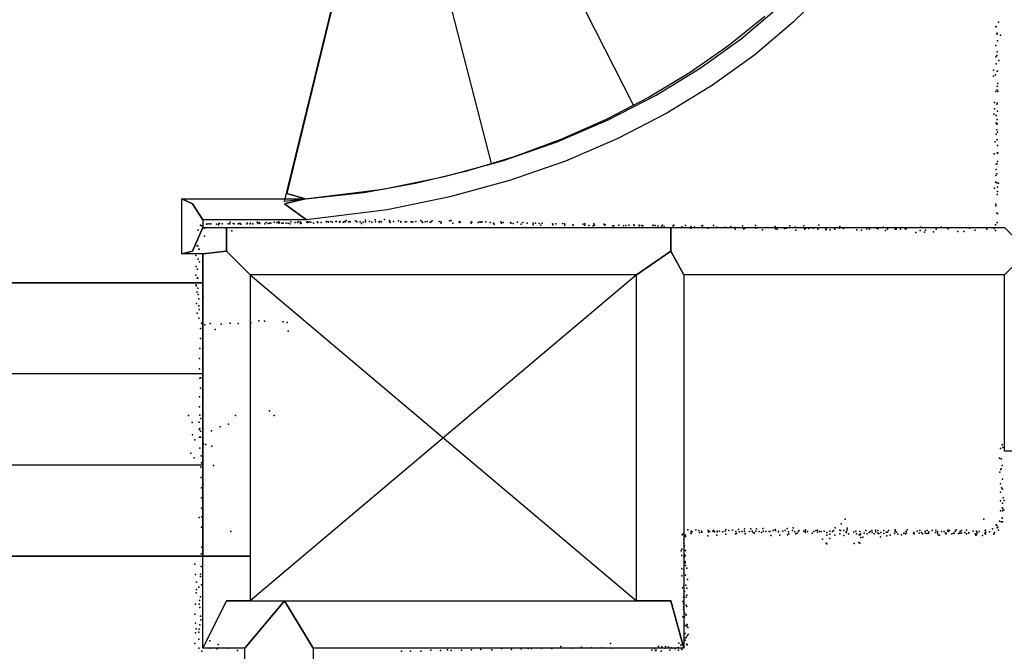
# Model space of a CAD drawing. Header units: millimetres. Extents: x -44220 to 35132, y -40846 to 67550.
# Tile 13 of 27: x -4849 to -2471, y 2621 to 4147. Entities that reach past the tile are written whole.
import ezdxf

# ---------------------------------------------------------------- set-up
doc = ezdxf.new("R2010")
doc.units = ezdxf.units.MM
for name, color, linetype in [('HWALLS', 32, 'Continuous'), ('P', 9, 'Continuous'), ('ROOMS', 1, 'Continuous'), ('STRUCTS', 4, 'Continuous'), ('WALLS', 3, 'Continuous')]:
    doc.layers.add(name, color=color, linetype=linetype)

msp = doc.modelspace()

# ---------------------------------------------------------------- linework, layer by layer
at = {"layer": 'HWALLS'}
for points in [[(-2895.5352, 4224.9854), (-2980.3532, 4141.1321), (-3073.6546, 4062.2486), (-3175.4119, 3988.8074), (-3285.5954, 3921.2762), (-3404.1747, 3860.1175), (-3531.1201, 3805.7888), (-3666.4031, 3758.7422), (-3809.9984, 3719.4257), (-3961.8832, 3688.2838), (-4156.2812, 3663.95), (-4210.05, 3702.05), (-4159.4308, 3714.75), (-3972.0567, 3738.0547), (-3823.3805, 3768.4314), (-3683.0532, 3806.7361), (-3551.0688, 3852.508), (-3427.42, 3905.2872), (-3312.0992, 3964.6142), (-3205.0986, 4030.0304), (-3106.4103, 4101.0778), (-3016.0266, 4177.2991)], [(-4457.7, 3714.75), (-4159.4308, 3714.75), (-4210.05, 3702.05), (-4156.2812, 3663.95), (-4406.9, 3663.95), (-4432.3, 3702.05), (-4457.7, 3714.75)], [(-4457.7, 3581.4), (-4457.7, 3714.75), (-4432.3, 3702.05), (-4406.9, 3663.95), (-4406.9, 3644.9), (-4432.3, 3587.75), (-4457.7, 3581.4)], [(-4406.9, 3581.4), (-4457.7, 3581.4), (-4432.3, 3587.75), (-4406.9, 3644.9), (-4349.75, 3644.9), (-4349.75, 3587.75), (-4406.9, 3581.4)]]:
    msp.add_lwpolyline(points, dxfattribs=at)
at = {"layer": 'P'}
for p in [(-2485, 4141), (-2491, 4131), (-2490, 4130), (-2489, 4112), (-2488, 4115), (-2487, 4096), (-2480, 4110), (-2491, 4085), (-2488, 4070), (-2491, 4058), (-2489, 4061), (-2484, 4049), (-2497, 4025), (-2490, 4041), (-2488, 4023), (-2487, 4023), (-2497, 4011), (-2492, 4014), (-2491, 3974), (-2488, 3987), (-2488, 3978), (-2486, 3993), (-2486, 3974), (-2494, 3947), (-2494, 3932), (-2489, 3943), (-2488, 3946), (-2487, 3926), (-2496, 3919), (-2490, 3916), (-2488, 3906), (-2490, 3898), (-2489, 3895), (-2489, 3881), (-2488, 3896), (-2490, 3871), (-2488, 3857), (-2487, 3876), (-2493, 3852), (-2487, 3843), (-2495, 3823), (-2488, 3825), (-2486, 3826), (-2490, 3798), (-2490, 3785), (-2489, 3799), (-2487, 3805), (-2491, 3771), (-2489, 3775), (-2494, 3740), (-2492, 3755), (-2489, 3753), (-2487, 3743), (-2485, 3752), (-2488, 3725), (-2487, 3732), (-2491, 3702), (-2491, 3698), (-3991, 3664), (-3968, 3665), (-2489, 3680), (-2487, 3679), (-4413, 3651), (-4410, 3649), (-4403, 3644), (-4398, 3653), (-4394, 3654), (-4389, 3654), (-4388, 3654), (-4374, 3653), (-4369, 3652), (-4368, 3654), (-4367, 3656), (-4360, 3654), (-4346, 3654), (-4342, 3654), (-4341, 3658), (-4334, 3655), (-4331, 3654), (-4322, 3654), (-4319, 3655), (-4317, 3655), (-4315, 3653), (-4301, 3654), (-4300, 3656), (-4299, 3656), (-4293, 3654), (-4292, 3656), (-4286, 3654), (-4276, 3658), (-4274, 3655), (-4271, 3657), (-4269, 3655), (-4257, 3654), (-4254, 3657), (-4249, 3655), (-4246, 3656), (-4243, 3656), (-4235, 3658), (-4228, 3657), (-4225, 3657), (-4223, 3659), (-4223, 3656), (-4222, 3657), (-4216, 3656), (-4213, 3656), (-4206, 3656), (-4201, 3656), (-4197, 3654), (-4194, 3659), (-4184, 3657), (-4178, 3657), (-4177, 3659), (-4172, 3659), (-4171, 3655), (-4169, 3656), (-4156, 3658), (-4154, 3659), (-4153, 3657), (-4150, 3659), (-4146, 3658), (-4140, 3656), (-4130, 3659), (-4130, 3658), (-4129, 3657), (-4121, 3657), (-4109, 3659), (-4107, 3660), (-4103, 3659), (-4103, 3658), (-4098, 3660), (-4094, 3658), (-4086, 3660), (-4084, 3660), (-4077, 3658), (-4075, 3660), (-4068, 3658), (-4065, 3660), (-4063, 3659), (-4061, 3662), (-4055, 3659), (-4052, 3660), (-4051, 3659), (-4038, 3661), (-4036, 3660), (-4035, 3659), (-4027, 3659), (-4024, 3655), (-4020, 3658), (-4014, 3663), (-4014, 3659), (-4004, 3660), (-3999, 3658), (-3990, 3659), (-3981, 3660), (-3981, 3658), (-3979, 3660), (-3975, 3659), (-3956, 3662), (-3956, 3660), (-3954, 3657), (-3946, 3660), (-3934, 3661), (-3929, 3660), (-3929, 3658), (-3918, 3659), (-3915, 3659), (-3904, 3659), (-3903, 3658), (-3900, 3659), (-3892, 3660), (-3880, 3662), (-3877, 3659), (-3876, 3657), (-3870, 3659), (-3865, 3660), (-3858, 3658), (-3855, 3659), (-3853, 3661), (-3836, 3660), (-3832, 3659), (-3831, 3656), (-3811, 3661), (-3807, 3662), (-3803, 3656), (-3788, 3659), (-3786, 3657), (-3785, 3659), (-3759, 3659), (-3759, 3656), (-3757, 3658), (-3742, 3657), (-3738, 3659), (-3735, 3658), (-3732, 3659), (-3723, 3659), (-3713, 3657), (-3705, 3656), (-3703, 3653), (-3687, 3659), (-3685, 3656), (-3681, 3657), (-3664, 3657), (-3662, 3656), (-3657, 3655), (-3647, 3658), (-3638, 3653), (-3634, 3657), (-3623, 3656), (-3609, 3656), (-3609, 3652), (-3603, 3656), (-3594, 3655), (-3590, 3651), (-3587, 3656), (-3562, 3654), (-3561, 3652), (-3554, 3654), (-3538, 3655), (-3533, 3654), (-3532, 3651), (-3513, 3651), (-3512, 3652), (-3488, 3653), (-3484, 3654), (-3484, 3651), (-3474, 3650), (-3464, 3649), (-3462, 3654), (-3461, 3651), (-3438, 3653), (-3436, 3651), (-3435, 3652), (-3416, 3649), (-3414, 3649), (-3402, 3651), (-3391, 3649), (-3385, 3650), (-3378, 3651), (-3366, 3652), (-3365, 3650), (-3353, 3651), (-3353, 3646), (-3347, 3650), (-3344, 3649), (-3320, 3650), (-3319, 3651), (-3314, 3650), (-3308, 3649), (-3299, 3648), (-3296, 3651), (-3292, 3648), (-3271, 3650), (-3271, 3646), (-3269, 3651), (-3250, 3647), (-3241, 3650), (-3228, 3648), (-3228, 3644), (-3219, 3646), (-3219, 3646), (-3201, 3649), (-3200, 3650), (-3197, 3645), (-3187, 3644), (-3173, 3650), (-3167, 3645), (-3165, 3646), (-3147, 3645), (-3143, 3645), (-3132, 3645), (-3131, 3648), (-3122, 3645), (-3121, 3641), (-3103, 3649), (-3101, 3642), (-3098, 3643), (-3072, 3650), (-3071, 3644), (-3066, 3645), (-3055, 3640), (-3044, 3645), (-3024, 3648), (-3023, 3642), (-3019, 3641), (-3002, 3643), (-2998, 3644), (-2989, 3649), (-2976, 3646), (-2955, 3649), (-2953, 3641), (-2951, 3643), (-2943, 3643), (-2932, 3644), (-2921, 3641), (-2919, 3651), (-2902, 3640), (-2901, 3642), (-2891, 3640), (-2881, 3643), (-2880, 3641), (-2869, 3644), (-2868, 3648), (-2860, 3643), (-2858, 3644), (-2827, 3640), (-2803, 3644), (-2803, 3642), (-2796, 3641), (-2779, 3644), (-2775, 3642), (-2763, 3646), (-2753, 3641), (-2734, 3641), (-2732, 3641), (-2721, 3641), (-2717, 3645), (-2710, 3642), (-2708, 3642), (-2672, 3646), (-2635, 3641), (-2623, 3646), (-2606, 3642), (-2555, 3644), (-2513, 3641), (-2495, 3643), (-2492, 3652), (-2488, 3657), (-4418, 3639), (-4403, 3624), (-4337, 3637), (-2974, 3639), (-2816, 3639), (-2758, 3638), (-2684, 3633), (-2674, 3638), (-2663, 3634), (-2661, 3639), (-2642, 3635), (-2583, 3636), (-2568, 3636), (-2541, 3639), (-2492, 3638), (-4421, 3601), (-4420, 3615), (-4419, 3601), (-4417, 3593), (-4416, 3593), (-4424, 3578), (-4418, 3569), (-4423, 3551), (-4420, 3545), (-4415, 3562), (-4424, 3530), (-4421, 3524), (-4419, 3523), (-4407, 3535), (-4423, 3507), (-4423, 3504), (-4419, 3512), (-4419, 3499), (-4421, 3489), (-4418, 3483), (-4406, 3479), (-4422, 3462), (-4417, 3473), (-4417, 3456), (-4421, 3438), (-4417, 3426), (-4416, 3447), (-4410, 3414), (-4409, 3413), (-4402, 3410), (-4389, 3413), (-4363, 3412), (-4341, 3414), (-4322, 3413), (-4291, 3415), (-4272, 3420), (-4258, 3419), (-4213, 3417), (-4203, 3416), (-4413, 3401), (-4377, 3399), (-4201, 3395), (-4413, 3377), (-4414, 3353), (-4415, 3329), (-4415, 3304), (-4414, 3281), (-4412, 3282), (-4415, 3236), (-4413, 3257), (-4415, 3212), (-4442, 3191), (-4414, 3192), (-4328, 3191), (-4246, 3202), (-4235, 3191), (-4433, 3174), (-4416, 3175), (-4412, 3184), (-4365, 3164), (-4345, 3170), (-4432, 3144), (-4416, 3157), (-4414, 3160), (-4413, 3153), (-4386, 3154), (-4426, 3132), (-4415, 3139), (-4413, 3139), (-4405, 3122), (-4400, 3121), (-4385, 3117), (-2476, 3120), (-4436, 3100), (-4414, 3112), (-4411, 3094), (-2480, 3111), (-2474, 3114), (-4428, 3089), (-4410, 3077), (-4381, 3070), (-2482, 3088), (-2478, 3086), (-2476, 3070), (-4412, 3066), (-2481, 3054), (-2479, 3061), (-2478, 3062), (-4411, 3041), (-2480, 3026), (-2475, 3037), (-4410, 3016), (-2480, 3006), (-2477, 3016), (-2475, 3013), (-4410, 2992), (-2480, 2985), (-2475, 2979), (-2473, 2992), (-2471, 2986), (-4410, 2967), (-2480, 2961), (-2475, 2968), (-2475, 2966), (-2475, 2961), (-2472, 2963), (-4416, 2945), (-4409, 2946), (-2865, 2929), (-2855, 2941), (-2520, 2941), (-2490, 2927), (-2482, 2936), (-2478, 2934), (-2476, 2944), (-2476, 2943), (-2475, 2934), (-4410, 2921), (-4339, 2911), (-3249, 2903), (-3247, 2904), (-3245, 2904), (-3235, 2915), (-3228, 2907), (-3227, 2912), (-3227, 2906), (-3225, 2910), (-3216, 2915), (-3209, 2913), (-3207, 2908), (-3202, 2912), (-3201, 2909), (-3186, 2913), (-3185, 2909), (-3183, 2911), (-3175, 2912), (-3172, 2913), (-3171, 2910), (-3164, 2912), (-3164, 2910), (-3159, 2912), (-3151, 2910), (-3145, 2912), (-3143, 2916), (-3143, 2904), (-3136, 2913), (-3127, 2914), (-3120, 2905), (-3119, 2911), (-3118, 2906), (-3113, 2916), (-3110, 2910), (-3104, 2911), (-3098, 2917), (-3098, 2912), (-3097, 2906), (-3097, 2905), (-3086, 2911), (-3083, 2917), (-3080, 2912), (-3077, 2908), (-3074, 2907), (-3071, 2912), (-3069, 2917), (-3063, 2911), (-3057, 2908), (-3054, 2918), (-3053, 2912), (-3047, 2911), (-3039, 2911), (-3037, 2911), (-3029, 2913), (-3024, 2916), (-3023, 2913), (-3016, 2911), (-3016, 2910), (-3006, 2912), (-3000, 2913), (-2995, 2918), (-2994, 2903), (-2992, 2910), (-2991, 2905), (-2982, 2913), (-2981, 2920), (-2977, 2910), (-2974, 2905), (-2971, 2907), (-2968, 2911), (-2967, 2913), (-2955, 2912), (-2952, 2912), (-2951, 2915), (-2951, 2908), (-2946, 2911), (-2935, 2907), (-2931, 2911), (-2926, 2913), (-2922, 2914), (-2922, 2909), (-2917, 2911), (-2913, 2911), (-2906, 2912), (-2899, 2908), (-2892, 2912), (-2892, 2904), (-2886, 2911), (-2883, 2913), (-2879, 2920), (-2868, 2914), (-2868, 2905), (-2866, 2913), (-2858, 2913), (-2853, 2908), (-2852, 2911), (-2850, 2919), (-2850, 2915), (-2847, 2905), (-2834, 2909), (-2829, 2912), (-2828, 2905), (-2821, 2903), (-2820, 2911), (-2819, 2903), (-2818, 2905), (-2809, 2907), (-2805, 2913), (-2802, 2905), (-2797, 2908), (-2795, 2911), (-2791, 2913), (-2790, 2908), (-2785, 2905), (-2782, 2914), (-2781, 2910), (-2776, 2913), (-2776, 2907), (-2774, 2906), (-2769, 2908), (-2762, 2913), (-2762, 2906), (-2756, 2909), (-2753, 2909), (-2750, 2913), (-2736, 2906), (-2734, 2915), (-2734, 2914), (-2734, 2911), (-2731, 2909), (-2728, 2904), (-2719, 2903), (-2713, 2907), (-2709, 2905), (-2708, 2911), (-2708, 2907), (-2705, 2915), (-2690, 2907), (-2690, 2907), (-2689, 2908), (-2688, 2905), (-2681, 2912), (-2676, 2907), (-2675, 2913), (-2671, 2908), (-2668, 2905), (-2662, 2912), (-2662, 2912), (-2662, 2907), (-2658, 2906), (-2657, 2913), (-2654, 2907), (-2653, 2910), (-2645, 2913), (-2637, 2908), (-2636, 2914), (-2632, 2911), (-2632, 2907), (-2630, 2903), (-2622, 2911), (-2616, 2911), (-2613, 2907), (-2611, 2907), (-2611, 2905), (-2607, 2914), (-2606, 2911), (-2603, 2913), (-2597, 2905), (-2593, 2907), (-2592, 2907), (-2589, 2912), (-2587, 2915), (-2581, 2906), (-2578, 2907), (-2577, 2911), (-2574, 2913), (-2574, 2907), (-2566, 2908), (-2562, 2914), (-2562, 2905), (-2557, 2907), (-2556, 2908), (-2546, 2912), (-2541, 2905), (-2538, 2912), (-2538, 2903), (-2537, 2909), (-2536, 2907), (-2531, 2911), (-2518, 2907), (-2517, 2913), (-2516, 2914), (-2516, 2904), (-2515, 2909), (-2506, 2910), (-2499, 2917), (-2496, 2904), (-2495, 2906), (-2494, 2908), (-2489, 2925), (-2488, 2920), (-2486, 2921), (-2485, 2914), (-4407, 2899), (-3245, 2891), (-3245, 2883), (-3245, 2881), (-3243, 2901), (-3241, 2902), (-3241, 2899), (-3187, 2900), (-3165, 2902), (-3035, 2901), (-3013, 2902), (-2910, 2892), (-2901, 2883), (-2899, 2902), (-2899, 2881), (-2892, 2894), (-2880, 2902), (-2858, 2901), (-2833, 2882), (-2822, 2884), (-2820, 2883), (-2817, 2896), (-2812, 2897), (-2770, 2898), (-2754, 2900), (-2746, 2902), (-2627, 2902), (-2539, 2902), (-2523, 2901), (-4411, 2857), (-4409, 2873), (-3251, 2864), (-3250, 2868), (-3243, 2876), (-3243, 2855), (-3241, 2865), (-4426, 2832), (-3250, 2853), (-3245, 2849), (-3242, 2852), (-3242, 2838), (-3242, 2835), (-4413, 2808), (-4411, 2826), (-3250, 2821), (-3245, 2818), (-3245, 2810), (-3241, 2829), (-3238, 2822), (-4425, 2807), (-4422, 2788), (-4413, 2802), (-3250, 2804), (-3245, 2798), (-3241, 2805), (-3236, 2795), (-4423, 2763), (-4422, 2771), (-4417, 2776), (-4410, 2782), (-3248, 2775), (-3245, 2780), (-3243, 2766), (-3240, 2781), (-3238, 2774), (-4415, 2744), (-4413, 2753), (-3247, 2742), (-3246, 2752), (-3246, 2736), (-3244, 2756), (-3239, 2752), (-3238, 2757), (-4425, 2735), (-4416, 2735), (-4414, 2727), (-3246, 2729), (-3246, 2722), (-3243, 2714), (-3239, 2733), (-3238, 2730), (-4426, 2711), (-4425, 2689), (-4413, 2706), (-4412, 2697), (-3247, 2705), (-3243, 2704), (-3240, 2710), (-3239, 2709), (-4425, 2666), (-4423, 2676), (-4417, 2668), (-4416, 2675), (-4414, 2685), (-3244, 2688), (-3241, 2684), (-3238, 2682), (-3237, 2686), (-3235, 2679), (-4417, 2651), (-4390, 2647), (-3257, 2641), (-3242, 2664), (-3242, 2648), (-3241, 2654), (-3239, 2655), (-3237, 2659), (-3234, 2662), (-4426, 2640), (-4417, 2629), (-4409, 2622), (-4389, 2629), (-4372, 2627), (-4370, 2638), (-4346, 2629), (-4323, 2623), (-3927, 2622), (-3905, 2622), (-3880, 2622), (-3856, 2624), (-3833, 2623), (-3816, 2625), (-3807, 2623), (-3782, 2624), (-3758, 2625), (-3735, 2626), (-3709, 2625), (-3685, 2628), (-3661, 2626), (-3638, 2627), (-3621, 2628), (-3613, 2628), (-3589, 2629), (-3564, 2628), (-3542, 2633), (-3516, 2629), (-3492, 2631), (-3468, 2630), (-3443, 2630), (-3422, 2640), (-3419, 2629), (-3322, 2625), (-3316, 2628), (-3313, 2623), (-3312, 2624), (-3306, 2633), (-3300, 2622), (-3298, 2632), (-3291, 2629), (-3289, 2633), (-3282, 2632), (-3279, 2624), (-3275, 2630), (-3274, 2629), (-3266, 2627), (-3260, 2630), (-3258, 2630), (-3258, 2624), (-3252, 2636), (-3250, 2626), (-3249, 2639), (-3245, 2635), (-3238, 2639), (-3237, 2637)]:
    msp.add_point(p, dxfattribs=at)
at = {"layer": 'ROOMS'}
for points in [[(-5886.45, 3511.55), (-4406.9, 3511.55), (-4406.9, 3581.4), (-4457.7, 3581.4), (-4457.7, 3714.75), (-4159.4308, 3714.75), (-4203.7, 3727.45), (-3975.1, 4667.25)], [(-3975.1, 4667.25), (-4203.7, 3727.45), (-4159.4308, 3714.75), (-3972.0567, 3738.0547), (-3823.3805, 3768.4314), (-3683.0532, 3806.7361), (-3551.0688, 3852.508), (-3427.42, 3905.2872), (-3312.0992, 3964.6142), (-3205.0986, 4030.0304), (-3106.4103, 4101.0778), (-3016.0266, 4177.2991)], [(-2895.5352, 4224.9854), (-2980.3532, 4141.1321), (-3073.6546, 4062.2486), (-3175.4119, 3988.8074), (-3285.5954, 3921.2762), (-3404.1747, 3860.1175), (-3531.1201, 3805.7888), (-3666.4031, 3758.7422), (-3809.9984, 3719.4257), (-3961.8832, 3688.2838), (-4156.2812, 3663.95), (-4406.9, 3663.95), (-4406.9, 3644.9), (-4349.75, 3644.9), (-4349.75, 3644.9), (-3276.6, 3644.9), (-2470.15, 3644.9)]]:
    msp.add_lwpolyline(points, dxfattribs=at)
for points in [[(-5886.45, 3511.55), (-5886.45, 3155.95), (-5886.45, 2851.15), (-4406.9, 2851.15), (-4406.9, 3581.4), (-4406.9, 3511.55), (-5886.45, 3511.55)], [(-3359.15, 3530.6), (-4292.6, 3530.6), (-4292.6, 2851.15), (-4292.6, 2743.2), (-4210.05, 2743.2), (-3359.15, 2743.2), (-3359.15, 3530.6)], [(-4140.2, -692.15), (-4140.2, -1047.75), (-4146.55, -1047.75), (-4146.55, -2724.15), (-3930.65, -2724.15), (1104.9, -2724.15), (1104.9, -469.9), (1104.9, 1219.2), (1104.9, 3467.1), (-1511.3, 3467.1), (-1619.25, 3467.1), (-1619.25, 3105.15), (-2470.15, 3105.15), (-2470.15, 3530.6), (-3244.85, 3530.6), (-3244.85, 2628.9), (-4140.2, 2628.9), (-4140.2, -692.15)], [(-5886.45, -768.35), (-5886.45, -1009.65), (-4394.2, -1009.65), (-4394.2, -692.15), (-4305.3, -692.15), (-4305.3, 2628.9), (-4406.9, 2628.9), (-4406.9, 2851.15), (-5886.45, 2851.15), (-5886.45, 1035.05), (-5886.45, -768.35)]]:
    msp.add_lwpolyline(points, close=True, dxfattribs=at)
at = {"layer": 'STRUCTS'}
for points in [[(-3366.6551, 3940.5141), (-3757.4375, 4709.4557)], [(-4210.05, 3708.4), (-3975.1, 4667.25)], [(-3709.7442, 3799.519), (-3933.2084, 4669.4847)], [(-3048.7848, 4154.9793), (-3136.4061, 4084.7332), (-3229.8702, 4019.7073), (-3328.8222, 3960.1185), (-3432.907, 3906.1835), (-3541.7695, 3858.1193), (-3655.0548, 3816.1429), (-3772.4078, 3780.4711), (-3893.4735, 3751.3208), (-4017.8962, 3728.9089), (-4210.05, 3708.4)], [(-3359.15, 3530.6), (-4292.6, 2743.2)], [(-4292.6, 3530.6), (-3359.15, 2743.2)], [(-4406.9, 3511.55), (-5886.45, 3511.55)], [(-4406.9, 3511.55), (-4406.9, 2851.15)], [(-4406.9, 3291.4167), (-5886.45, 3291.4167)], [(-4406.9, 3071.2833), (-5886.45, 3071.2833)], [(-4406.9, 2851.15), (-5886.45, 2851.15)]]:
    msp.add_lwpolyline(points, dxfattribs=at)
at = {"layer": 'WALLS'}
for points in [[(-4349.75, 3644.9), (-3276.6, 3644.9), (-3276.6, 3587.75), (-3359.15, 3530.6), (-4292.6, 3530.6), (-4349.75, 3587.75), (-4349.75, 3644.9)], [(-3276.6, 3644.9), (-2470.15, 3644.9), (-2413, 3587.75), (-2470.15, 3530.6), (-3244.85, 3530.6), (-3276.6, 3587.75), (-3276.6, 3644.9)], [(-4292.6, 3530.6), (-4292.6, 2851.15), (-4349.75, 2851.15), (-4406.9, 2851.15), (-4406.9, 3581.4), (-4349.75, 3587.75), (-4292.6, 3530.6)], [(-3244.85, 3530.6), (-3244.85, 2628.9), (-3276.6, 2743.2), (-3359.15, 2743.2), (-3359.15, 3530.6), (-3276.6, 3587.75), (-3244.85, 3530.6)], [(-4292.6, 2851.15), (-4292.6, 2743.2), (-4349.75, 2743.2), (-4406.9, 2628.9), (-4406.9, 2851.15), (-4349.75, 2851.15), (-4292.6, 2851.15)], [(-4292.6, 2743.2), (-4210.05, 2743.2), (-4305.3, 2628.9), (-4406.9, 2628.9), (-4349.75, 2743.2), (-4292.6, 2743.2)], [(-4140.2, 2628.9), (-4140.2, -692.15), (-4210.05, -692.15), (-4305.3, -692.15), (-4305.3, 2628.9), (-4210.05, 2743.2), (-4140.2, 2628.9)], [(-3244.85, 2628.9), (-4140.2, 2628.9), (-4210.05, 2743.2), (-3359.15, 2743.2), (-3276.6, 2743.2), (-3244.85, 2628.9)]]:
    msp.add_lwpolyline(points, dxfattribs=at)

doc.saveas('drawing.dxf')
